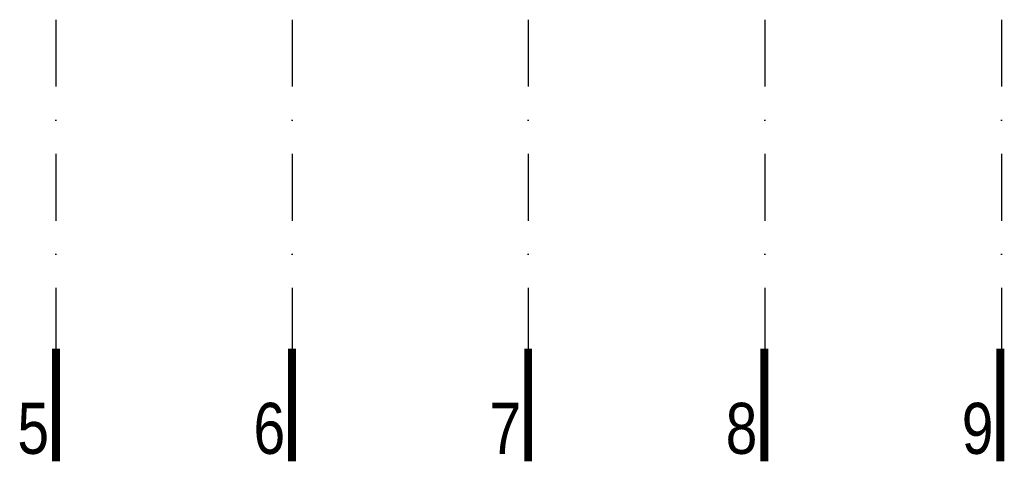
# Model space of a CAD drawing. Header units: millimetres. Extents: x 14495 to 271441, y -21035 to 2232.
# Tile 5 of 227: x 83377 to 84002, y -7723 to -7440. Entities that reach past the tile are written whole.
import ezdxf
from ezdxf.enums import TextEntityAlignment as Align

# ---------------------------------------------------------------- set-up
doc = ezdxf.new("R2010")
doc.units = ezdxf.units.MM
doc.linetypes.add('DASHDOT', pattern=[1, 0.5, -0.25, 0, -0.25])
doc.layers.add('A_OSIE', color=252, linetype='DASHDOT')
doc.styles.add('cent', font='swissel.ttf')

# ---------------------------------------------------------------- blocks, each defined once
blk = doc.blocks.new('OSS1')
at = {"linetype": 'Continuous', "const_width": 5}
blk.add_lwpolyline([(0, 0), (0, -71.57)], dxfattribs=at)
at = {"style": 'cent'}
blk.add_attdef('01', text='', height=32.4, dxfattribs=at).set_placement((-4.39, -34.41), align=Align.RIGHT)

msp = doc.modelspace()

# ---------------------------------------------------------------- linework, layer by layer
at = {"layer": 'A_OSIE', "ltscale": 85}
for p, q in [((83399.79, -7439.95), (83399.79, -7648.79)), ((83549.79, -7439.95), (83549.79, -7648.79)), ((83699.79, -7439.95), (83699.79, -7648.79)), ((83850.13, -7439.95), (83850.13, -7648.79)), ((84000.46, -7439.95), (84000.46, -7648.79))]:
    msp.add_line(p, q, dxfattribs=at)

# ---------------------------------------------------------------- block references
at = {"layer": 'A_OSIE'}
ref = msp.add_blockref('OSS1', (83399.79, -7648.79), dxfattribs=at)
ref.add_attrib('01', '5', dxfattribs={"layer": '0', "height": 32.4, "style": 'cent', "width": 0.8}).set_placement((83395.4, -7683.2), align=Align.TOP_RIGHT)
ref = msp.add_blockref('OSS1', (83549.79, -7648.79), dxfattribs=at)
ref.add_attrib('01', '6', dxfattribs={"layer": '0', "height": 32.4, "style": 'cent', "width": 0.8}).set_placement((83545.4, -7683.2), align=Align.TOP_RIGHT)
ref = msp.add_blockref('OSS1', (83699.79, -7648.79), dxfattribs=at)
ref.add_attrib('01', '7', dxfattribs={"layer": '0', "height": 32.4, "style": 'cent', "width": 0.8}).set_placement((83695.4, -7683.2), align=Align.TOP_RIGHT)
ref = msp.add_blockref('OSS1', (83849.79, -7648.79), dxfattribs=at)
ref.add_attrib('01', '8', dxfattribs={"layer": '0', "height": 32.4, "style": 'cent', "width": 0.8}).set_placement((83845.4, -7683.2), align=Align.TOP_RIGHT)
ref = msp.add_blockref('OSS1', (83999.79, -7648.79), dxfattribs=at)
ref.add_attrib('01', '9', dxfattribs={"layer": '0', "height": 32.4, "style": 'cent', "width": 0.8}).set_placement((83995.4, -7683.2), align=Align.TOP_RIGHT)

doc.saveas('drawing.dxf')
